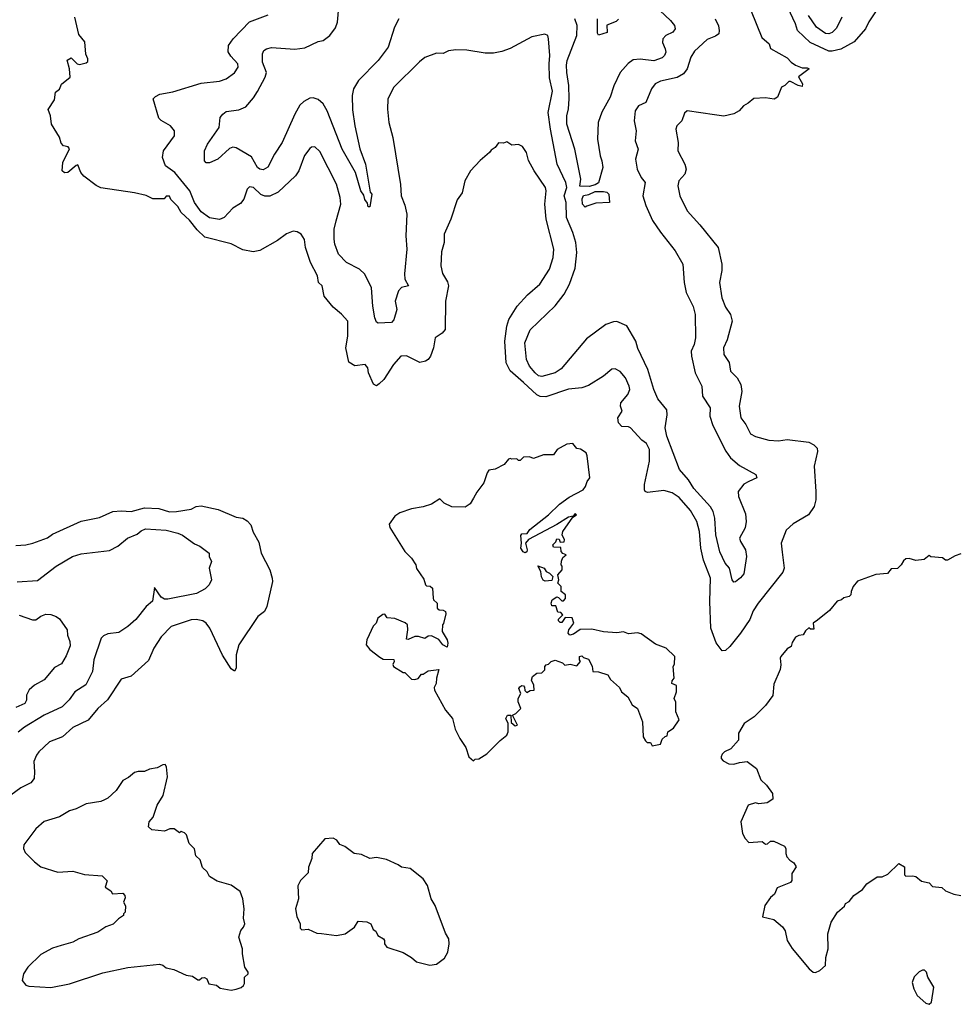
# Model space of a CAD drawing. Extents: x 1678759 to 1859541, y 384609 to 522867.
# Tile 61 of 256: x 1773818 to 1779422, y 411142 to 417040. Entities that reach past the tile are written whole.
import ezdxf

# ---------------------------------------------------------------- set-up
doc = ezdxf.new("R2010")
doc.units = 0

msp = doc.modelspace()

# ---------------------------------------------------------------- linework, layer by layer
at = {"layer": '0CON20XD'}
for points in [[(1778981.4, 417145), (1778903, 417027), (1778883.1, 416985), (1778815, 416907.3), (1778736.3, 416863.7), (1778685, 416850.8), (1778665, 416851.5), (1778552.4, 416902.4), (1778476.4, 416975), (1778465, 417015.7), (1778371.9, 417211.9)], [(1778165, 417176.7), (1778263.7, 416933.7), (1778305.8, 416895.8), (1778315, 416866.7), (1778415, 416811.2), (1778437.5, 416785), (1778465, 416767.5), (1778505, 416752.5), (1778535, 416752.5), (1778546.7, 416745), (1778483, 416697), (1778506.4, 416656.4), (1778505, 416640), (1778480, 416645), (1778435, 416670), (1778425, 416670), (1778400, 416645), (1778380, 416635), (1778357.5, 416575), (1778337, 416563), (1778285, 416572.5), (1778215, 416567.5), (1778180.7, 416539.3), (1778152.5, 416525), (1778127.5, 416495), (1778095, 416476.7), (1778035, 416462), (1777979.7, 416469.7), (1777815, 416494.2), (1777799.1, 416480.9), (1777783.9, 416435), (1777753.1, 416405), (1777746.7, 416385), (1777761.1, 416305), (1777759.5, 416255), (1777801.1, 416175), (1777808.9, 416145), (1777800.9, 416115), (1777765.5, 416075), (1777760.5, 416045), (1777772.5, 415985), (1777815.6, 415895), (1777891.7, 415811.7), (1778002.2, 415675), (1778023.1, 415575), (1778022.4, 415537.6), (1778008.5, 415465), (1778022.7, 415375), (1778045, 415318.8), (1778074.4, 415275), (1778085.6, 415235), (1778055, 415122), (1778033.3, 415075), (1778035.6, 415035), (1778067.6, 414987.6), (1778074.3, 414935), (1778114.3, 414895), (1778136.9, 414855), (1778143.4, 414813.4), (1778126.9, 414725), (1778136.5, 414655), (1778166.7, 414615), (1778195, 414560), (1778225, 414542.5), (1778305, 414522.3), (1778361.7, 414518.3), (1778415, 414526.2), (1778545, 414510), (1778574.3, 414494.3), (1778594.1, 414474.1), (1778595.8, 414454.2), (1778575.6, 414365), (1778586.7, 414215), (1778585.6, 414165), (1778575.7, 414125), (1778542.5, 414075), (1778450.3, 414019.7), (1778408.5, 413981.5), (1778378.5, 413905), (1778385, 413850), (1778395.6, 413755), (1778389.4, 413730.6), (1778240.5, 413545), (1778211.2, 413498.8), (1778191.9, 413448.1), (1778135, 413366), (1778070.8, 413285), (1778045, 413262.5), (1778025, 413260), (1777988.5, 413308.5), (1777957.7, 413395), (1777950.8, 413555), (1777954.7, 413695), (1777913.6, 413803.6), (1777897.1, 413875), (1777888.8, 413975), (1777873.8, 414033.8), (1777835, 414101.2), (1777767.3, 414177.3), (1777725, 414206.8), (1777675, 414219.6), (1777578.6, 414208.6), (1777564.5, 414214.5), (1777559.2, 414225), (1777560.5, 414255), (1777590.9, 414395), (1777589.1, 414465), (1777571.2, 414501.2), (1777545, 414520.6), (1777476.2, 414595), (1777465, 414601.2), (1777425, 414602.9), (1777404.2, 414625), (1777401.2, 414655), (1777425.8, 414695), (1777416, 414725), (1777418.6, 414745), (1777459.5, 414795), (1777471.2, 414825), (1777469.1, 414845), (1777447.1, 414895), (1777415, 414933.3), (1777385, 414947.8), (1777365, 414946.9), (1777315, 414904.2), (1777225, 414848.9), (1777185, 414835.5), (1777105, 414827.5), (1776968.1, 414781.9), (1776935, 414783.3), (1776915, 414792.7), (1776835, 414866.2), (1776756.2, 414936.2), (1776730.8, 414985), (1776722.9, 415115), (1776735.4, 415205), (1776748.2, 415245), (1776796.8, 415323.2), (1776858.3, 415391.7), (1776932.9, 415455), (1776990, 415545), (1777013.6, 415615), (1777017.7, 415665), (1776971.8, 415845), (1776963.1, 415935), (1776971.8, 416015), (1776966.5, 416035), (1776898.9, 416135), (1776865.7, 416195.7), (1776853.8, 416245), (1776829.5, 416279.5), (1776805, 416292.5), (1776765, 416287.5), (1776735, 416307.5), (1776715, 416300), (1776685, 416302.5), (1776666.4, 416273.6), (1776640.7, 416259.3), (1776632.5, 416245), (1776575, 416197.5), (1776517.5, 416135), (1776483.3, 416075), (1776467, 416003), (1776438.3, 415961.7), (1776400, 415845), (1776360.8, 415755), (1776360, 415705), (1776345, 415650), (1776339.2, 415565), (1776350.3, 415520.3), (1776379.2, 415469.2), (1776386.4, 415445), (1776368.8, 415355), (1776366.2, 415185), (1776347.3, 415162.7), (1776306.9, 415135), (1776295.7, 415075), (1776277.5, 415025), (1776263.3, 415005), (1776247.5, 414995), (1776215, 414987.5), (1776135, 415026.5), (1776101.2, 415025), (1776057.5, 414975), (1775999.2, 414885), (1775970.5, 414859.5), (1775955, 414847.5), (1775937, 414857), (1775907.5, 414925), (1775902, 414955), (1775886.7, 414975), (1775825, 414967.1), (1775788.8, 414988.8), (1775770.8, 415075), (1775782.5, 415145), (1775783.3, 415235), (1775745.9, 415275.9), (1775695, 415317.5), (1775642, 415385), (1775628.8, 415445), (1775607.5, 415465), (1775601.2, 415505), (1775560, 415585), (1775530, 415675), (1775523.9, 415723.9), (1775502.5, 415755), (1775478.8, 415768.8), (1775455, 415772.5), (1775415, 415756.7), (1775362.3, 415717.7), (1775255, 415658), (1775215, 415649.2), (1775155, 415660.8), (1775085, 415697.5), (1774927.2, 415737.2), (1774880.4, 415780.4), (1774835, 415838.9), (1774785.7, 415885), (1774765, 415922), (1774722.9, 415962.9), (1774713.9, 415983.9), (1774695, 415983.3), (1774682.5, 415967.5), (1774615, 415966.7), (1774575, 415986.7), (1774505, 416003.3), (1774302.7, 416032.7), (1774275.9, 416045.9), (1774202.3, 416102.3), (1774183.3, 416125), (1774165, 416170), (1774155, 416167.5), (1774106, 416124), (1774085, 416121.8), (1774071.2, 416135), (1774075.5, 416184.5), (1774116.1, 416266.1), (1774108.3, 416278.3), (1774080, 416285), (1774065, 416300), (1774056.7, 416336.7), (1774007.5, 416415), (1774002.5, 416465), (1773988.3, 416501.7), (1774025, 416560), (1774032.5, 416605), (1774056.1, 416623.9), (1774067, 416653), (1774120, 416695), (1774115.9, 416745.9), (1774101.7, 416798.3), (1774125, 416812.5), (1774162.5, 416775), (1774175, 416771.2), (1774215, 416781.2), (1774225, 416790), (1774226, 416806), (1774214.2, 416834.2), (1774207.6, 416907.6), (1774171.2, 416951.2), (1774147.5, 417055)], [(1775825.5, 416405), (1775855, 416266.7), (1775889.4, 416175), (1775917, 416007), (1775926.2, 415995), (1775915, 415920), (1775905, 415920), (1775901.7, 415941.7), (1775885, 415962.5), (1775878.8, 415988.8), (1775861.4, 416015), (1775829.5, 416125), (1775750, 416265), (1775659.3, 416495), (1775635, 416536.7), (1775605, 416561.5), (1775575, 416571.8), (1775555, 416569.1), (1775519.8, 416550.2), (1775495, 416527.1), (1775465.3, 416474.7), (1775390.4, 416305), (1775343.8, 416235), (1775303.8, 416156.2), (1775275, 416141.3), (1775255, 416144.7), (1775241.2, 416155), (1775205, 416218.5), (1775115, 416273.3), (1775095, 416275.7), (1775075, 416269.2), (1775004.2, 416205), (1774955, 416182.5), (1774935, 416183.3), (1774924.1, 416194.1), (1774924, 416255), (1774942, 416295), (1775012.5, 416395), (1775019.2, 416455), (1775034.2, 416475), (1775055, 416489.5), (1775129.2, 416500.8), (1775171.7, 416518.3), (1775217.9, 416572.1), (1775241.1, 416608.9), (1775287.5, 416695), (1775295.4, 416724.6), (1775271.5, 416785), (1775272, 416835), (1775280.8, 416855), (1775295, 416865.5), (1775325, 416872.7), (1775465, 416864.4), (1775525, 416872.2), (1775605, 416910), (1775635, 416915.6), (1775675.2, 416944.8), (1775709.4, 416990.6), (1775720.7, 417025), (1775728.9, 417115)], [(1777652.5, 417095), (1777716.7, 417035), (1777740, 417005), (1777744.4, 416985), (1777730, 416965), (1777687.5, 416945), (1777669.4, 416925), (1777667.1, 416902.9), (1777684.5, 416865), (1777687.1, 416845), (1777678.9, 416825), (1777665, 416811.4), (1777615.8, 416794.2), (1777535, 416804), (1777491.1, 416798.9), (1777461.7, 416778.3), (1777415, 416724.2), (1777376.6, 416643.4), (1777354.7, 416575.3), (1777304, 416486), (1777282.2, 416425), (1777278.5, 416325), (1777293.8, 416225), (1777304.6, 416194.6), (1777310, 416155), (1777285, 416063.1), (1777265, 416050), (1777229.3, 416040.7), (1777172.9, 416042.9), (1777178, 416085), (1777142.4, 416265), (1777094.4, 416414.4), (1777094.8, 416465), (1777104.7, 416505.3), (1777108.6, 416565), (1777107.1, 416645), (1777093.8, 416723.8), (1777093.2, 416766.8), (1777097.6, 416795), (1777154.7, 416945), (1777156.5, 417005), (1777143.6, 417045)], [(1777983.1, 417045), (1778002.8, 417002.8), (1778008.1, 416975), (1778004.5, 416955.5), (1777985, 416941.1), (1777935, 416920.9), (1777859.3, 416850.7), (1777838.5, 416815), (1777815.4, 416745), (1777794.2, 416715.8), (1777755, 416693.1), (1777655, 416672.5), (1777623.7, 416656.3), (1777601.1, 416625), (1777568, 416545), (1777525, 416524.4), (1777503.6, 416495), (1777498.1, 416435), (1777509.2, 416375), (1777503.3, 416315), (1777521.4, 416265), (1777505.5, 416205), (1777515.6, 416145), (1777540.6, 416095), (1777564.3, 416065), (1777550, 415985), (1777567.8, 415927.8), (1777608.1, 415838.1), (1777655, 415767.1), (1777744.3, 415655), (1777790, 415575), (1777797.1, 415465), (1777810.4, 415405), (1777851.5, 415321.5), (1777862.7, 415275), (1777864.6, 415135), (1777856.8, 415095), (1777840.4, 415055), (1777841.1, 415025), (1777863.6, 414925), (1777902.5, 414845), (1777907.8, 414785), (1777952.5, 414715), (1777951.1, 414665), (1777969.4, 414609.4), (1778046.2, 414455), (1778075, 414415.6), (1778129.1, 414369.1), (1778227.5, 414315), (1778232.5, 414295), (1778185.6, 414274.4), (1778155, 414257.1), (1778120.8, 414215), (1778122.9, 414185), (1778165, 414080), (1778168.9, 414035), (1778163.6, 413996.4), (1778130, 413935), (1778135.6, 413915), (1778165.5, 413865), (1778170, 413825), (1778155, 413720), (1778135, 413696), (1778105, 413672), (1778095, 413671.2), (1778086, 413685), (1778070, 413755), (1778043.5, 413785), (1778011.7, 413851.7), (1777986.7, 413955), (1777982.1, 414055), (1777971.9, 414095), (1777955, 414122.3), (1777855, 414232.3), (1777823.5, 414283.5), (1777769.4, 414345), (1777694, 414545), (1777683.6, 414595), (1777696.2, 414673.8), (1777693.6, 414703.6), (1777639.1, 414769.1), (1777615.3, 414825.3), (1777579.6, 414945), (1777520.6, 415070.6), (1777508.5, 415115), (1777455, 415206.4), (1777395, 415231.6), (1777375, 415230.9), (1777328.6, 415215), (1777212.2, 415127.8), (1777061.4, 414948.6), (1777024.3, 414925), (1776945, 414902.4), (1776925, 414907.8), (1776904.8, 414924.8), (1776871.2, 414965), (1776854.1, 415005), (1776843.5, 415105), (1776875, 415182.2), (1777025, 415325.6), (1777078.9, 415395), (1777110.9, 415455), (1777145, 415551.2), (1777155.3, 415645), (1777148.7, 415705), (1777131.3, 415765), (1777091.8, 415855), (1777090.8, 415945), (1777079, 415985), (1777093.8, 416035), (1777089.5, 416065), (1777036.8, 416175), (1776997.8, 416385), (1776983.9, 416485), (1777008.1, 416611.9), (1776990.8, 416690.8), (1776989.6, 416775), (1776992.5, 416825), (1776985.7, 416925.7), (1776980, 416945), (1776963.9, 416953.9), (1776885, 416937.1), (1776755, 416866.7), (1776705, 416849.4), (1776655, 416838.6), (1776605, 416838.9), (1776495, 416857.5), (1776430.5, 416859.5), (1776385, 416852.5), (1776355, 416836.7), (1776315, 416840), (1776245, 416813.8), (1776211.7, 416788.3), (1776058.6, 416635), (1776023.1, 416565), (1776020.6, 416505), (1776028.9, 416425), (1776053.3, 416335), (1776097.9, 416052.1), (1776101.5, 415985), (1776125, 415930), (1776136.7, 415875), (1776130, 415745), (1776136.4, 415665), (1776121.7, 415518.3), (1776125.4, 415485), (1776146.7, 415445), (1776105, 415436.2), (1776086.5, 415415), (1776067.5, 415355), (1776076, 415305), (1776058, 415242), (1776045, 415226.2), (1775965, 415222.9), (1775955, 415229.2), (1775945, 415253.3), (1775933.4, 415325), (1775924.8, 415434.8), (1775885.3, 415515.3), (1775852.9, 415545), (1775774.5, 415585), (1775726.9, 415635), (1775704.7, 415695), (1775700.7, 415725), (1775701.6, 415785), (1775713.8, 415835), (1775740.8, 415935), (1775737.3, 415975), (1775715.3, 416055.3), (1775615, 416250.8), (1775585, 416279.2), (1775565, 416276), (1775555, 416268), (1775524, 416226), (1775490, 416135), (1775469.4, 416105), (1775365, 416007.1), (1775315, 415982.9), (1775285, 415982.1), (1775262.5, 415992.5), (1775218, 416035), (1775195, 416038), (1775180, 416025), (1775160, 415965), (1775140.9, 415939.1), (1775095, 415911.9), (1775041.9, 415855), (1775015, 415842.5), (1774955, 415853.3), (1774905, 415888.6), (1774864.8, 415944.8), (1774837.4, 416015), (1774765, 416103.6), (1774746.2, 416125), (1774691.2, 416165), (1774672.3, 416215), (1774679.6, 416255), (1774744.6, 416345), (1774744.6, 416375), (1774720.9, 416405), (1774665, 416436.5), (1774650.9, 416450.9), (1774616, 416565), (1774630, 416580), (1774656.4, 416593.6), (1774735, 416608.5), (1774905, 416660.5), (1775015, 416671.8), (1775054.6, 416685.4), (1775105, 416721.4), (1775126.9, 416755), (1775124.2, 416775), (1775081.7, 416821.7), (1775067, 416847), (1775068.6, 416885), (1775096.9, 416925), (1775195, 417026.5), (1775305, 417069.5)], [(1776087.5, 417045), (1776062.7, 416995), (1776024.4, 416875), (1775965.2, 416794.8), (1775847.8, 416675), (1775816.4, 416625), (1775808.5, 416585), (1775810.9, 416500.9), (1775825.5, 416405)], [(1777405, 417043.3), (1777391.2, 417028.8), (1777333.6, 417006.4), (1777336.4, 416963.6), (1777285, 416947.5), (1777279.3, 416959.3), (1777277.5, 417045)], [(1778741.5, 417055), (1778710.1, 416989.9), (1778685, 416963.9), (1778665, 416955.9), (1778645, 416957.6), (1778591.2, 416995), (1778543.3, 417065)], [(1777205, 415917.5), (1777188.8, 415935), (1777186.1, 415966.1), (1777195, 415986.5), (1777226.9, 415993.1), (1777265, 416011.1), (1777315, 416011.8), (1777335, 416006.1), (1777346.2, 415995), (1777350, 415945), (1777268.3, 415941.7), (1777215, 415922.5), (1777205, 415917.5)], [(1776535, 412600), (1776545, 412610), (1776567, 412613), (1776616.4, 412643.6), (1776695, 412722.5), (1776736.2, 412753.8), (1776743.3, 412775), (1776743.3, 412825), (1776730, 412855), (1776740, 412875), (1776760, 412875), (1776760.7, 412830.7), (1776785, 412810), (1776800, 412815), (1776770, 412875), (1776790, 412885), (1776820, 412915), (1776803.3, 412955), (1776803.3, 412975), (1776820, 413005), (1776807.5, 413035), (1776812.5, 413045), (1776825, 413052.5), (1776835, 413050), (1776841.7, 413041.7), (1776843, 413023), (1776855, 413010), (1776875, 413022.5), (1776900, 413025), (1776897.5, 413055), (1776883.3, 413083.3), (1776890, 413105), (1776915, 413126.7), (1776945, 413127.5), (1776962.5, 413145), (1776962.5, 413165), (1776970, 413175), (1776985, 413180), (1777000, 413195), (1777025, 413203.3), (1777068.3, 413188.3), (1777083, 413173), (1777115, 413180), (1777155, 413170), (1777177.5, 413195), (1777170, 413205), (1777170, 413225), (1777185, 413230), (1777195, 413220), (1777225, 413210), (1777247, 413167), (1777250, 413135), (1777285, 413133.3), (1777340, 413115), (1777357, 413087), (1777409.3, 413039.3), (1777422.5, 413015), (1777460, 412985), (1777487, 412937), (1777517.5, 412915), (1777547.5, 412835), (1777552.5, 412745), (1777565, 412720), (1777575, 412710), (1777595, 412710), (1777605, 412690), (1777655, 412700), (1777665, 412730), (1777683, 412747), (1777695, 412750), (1777700, 412775), (1777733, 412797), (1777766.7, 412846.7), (1777747.5, 412895), (1777747, 412953), (1777737.5, 412975), (1777752.5, 413015), (1777751.7, 413051.7), (1777723.3, 413065), (1777725, 413080), (1777737.5, 413095), (1777732.5, 413165), (1777739.3, 413180.7), (1777742.5, 413225), (1777690, 413275), (1777625, 413300), (1777540.7, 413360.7), (1777518.3, 413368.3), (1777465, 413362.5), (1777435, 413372.5), (1777395, 413367.5), (1777315, 413372.5), (1777245, 413390), (1777175, 413386.7), (1777135, 413360), (1777113, 413353), (1777102.5, 413365), (1777107.5, 413385), (1777137.5, 413425), (1777126.4, 413456.4), (1777085, 413460), (1777065, 413430), (1777055, 413430), (1777045, 413440), (1777045, 413450), (1777070, 413475), (1777058.3, 413488.3), (1777041.7, 413491.7), (1777028.3, 413528.3), (1777005, 413530), (1777000, 413545), (1777007.5, 413565), (1777035, 413582.5), (1777045, 413580), (1777065, 413560), (1777075, 413560), (1777086.4, 413573.6), (1777087.5, 413595), (1777060, 413615), (1777060, 413645), (1777040, 413665), (1777046.7, 413685), (1777040, 413715), (1777067.5, 413745), (1777067, 413767), (1777060, 413775), (1777063, 413797), (1777071.7, 413818.3), (1777090, 413835), (1777071.7, 413841.7), (1777060, 413855), (1777058.3, 413878.3), (1777015, 413880), (1777010, 413895), (1777028.3, 413911.7), (1777035, 413930), (1777048.3, 413928.3), (1777055, 413910), (1777078.3, 413911.7), (1777080, 413925), (1777067.5, 413955), (1777070, 413975), (1777130, 414060), (1777152.5, 414075), (1777145, 414082.5), (1777133, 414067), (1777105, 414060.8), (1777034.6, 414015.4), (1776865, 413926.7), (1776846.2, 413905), (1776858, 413865), (1776855, 413852.5), (1776845, 413846.7), (1776832.3, 413852.3), (1776818.8, 413875), (1776823.8, 413905), (1776820, 413950), (1776825, 413960), (1776857.5, 413962.5), (1776873.6, 413986.4), (1776985, 414074.4), (1777051.5, 414138.5), (1777109.1, 414180.9), (1777192.5, 414225), (1777205.9, 414244.1), (1777216.4, 414273.6), (1777233.3, 414296.7), (1777217, 414427), (1777210, 414445), (1777177, 414467), (1777155, 414472.5), (1777131.7, 414501.7), (1777095, 414497.5), (1777053.9, 414476.1), (1777037.5, 414465), (1777015, 414433.8), (1776955, 414433.3), (1776895, 414412.5), (1776871.7, 414421.7), (1776835, 414420), (1776815, 414400), (1776805, 414400), (1776795, 414410), (1776765, 414407.5), (1776755, 414412.5), (1776745, 414407.5), (1776720, 414375), (1776665, 414348.8), (1776628.3, 414341.7), (1776616.7, 414325), (1776597.5, 414265), (1776555, 414210), (1776536.4, 414173.6), (1776515, 414140), (1776485, 414120), (1776405, 414122.5), (1776360, 414145), (1776335, 414170), (1776285, 414137.5), (1776235, 414121.2), (1776165, 414111.2), (1776095, 414086.7), (1776064.1, 414065.9), (1776031.1, 414018.9), (1776035, 413998.8), (1776124, 413854), (1776164.4, 413814.4), (1776190, 413775), (1776195, 413752.5), (1776238.8, 413688.8), (1776248.8, 413655), (1776255, 413648.8), (1776277, 413647), (1776290, 413635), (1776293.8, 413575), (1776296.7, 413565), (1776318.8, 413545), (1776317.5, 413515), (1776330, 413505), (1776355, 413503.3), (1776367.5, 413495), (1776369.3, 413480.7), (1776357, 413423), (1776350, 413415), (1776347.5, 413375), (1776377.5, 413325), (1776382.5, 413305), (1776378.3, 413281.7), (1776352.5, 413295), (1776328.3, 413328.3), (1776285, 413350), (1776265, 413346.7), (1776245, 413333.3), (1776206.1, 413346.1), (1776185, 413346.2), (1776145, 413327.5), (1776135, 413330), (1776142.5, 413385), (1776140, 413415), (1776127, 413427), (1776065, 413452.5), (1776018.3, 413458.3), (1776005, 413480), (1775991.7, 413478.3), (1775962.5, 413455), (1775952.5, 413425), (1775935, 413407.5), (1775910, 413355), (1775897.5, 413325), (1775893.8, 413295), (1775915, 413266.7), (1775975, 413222.5), (1775995, 413210), (1776058.3, 413208.3), (1776060, 413195), (1776052.5, 413177.5), (1776057.5, 413165), (1776115, 413130), (1776125, 413130), (1776165, 413090), (1776185, 413087.5), (1776205, 413093.3), (1776225, 413120), (1776235, 413120), (1776265, 413140), (1776328.3, 413148.3), (1776313.6, 413096.4), (1776312.5, 413065), (1776300.7, 413039.3), (1776302.5, 413025), (1776367.5, 412905), (1776410, 412855), (1776425, 412790), (1776453.9, 412733.9), (1776490.7, 412680.7), (1776507.5, 412625), (1776535, 412600)], [(1773795, 413890), (1773855, 413894.3), (1773896.4, 413903.6), (1773985, 413937.1), (1774015, 413957.5), (1774185, 414035.6), (1774295, 414058.6), (1774375, 414093.5), (1774425, 414097.8), (1774485, 414093.3), (1774564.2, 414115.8), (1774651.7, 414111.7), (1774715, 414092.9), (1774756.2, 414093.8), (1774845, 414108.5), (1774875, 414123.3), (1774905, 414128.9), (1775005.5, 414105.5), (1775115, 414060.6), (1775155, 414054), (1775179.1, 414039.1), (1775202, 414015), (1775215, 413970), (1775250.9, 413910.9), (1775263.2, 413845), (1775315.8, 413745.8), (1775330.4, 413695), (1775330.9, 413675), (1775298.1, 413525), (1775284.3, 413495), (1775244.4, 413465), (1775129.4, 413295), (1775114.4, 413235), (1775114, 413156), (1775105, 413137.5), (1775085, 413152), (1775033.1, 413233.1), (1774956.4, 413395), (1774934.7, 413424.7), (1774915, 413439.4), (1774875, 413447.5), (1774845.4, 413444.6), (1774725.4, 413404.6), (1774665, 413344), (1774621.4, 413275), (1774588.3, 413201.7), (1774485, 413108), (1774425, 413089.2), (1774342.9, 412967.1), (1774285.6, 412915), (1774226.9, 412845), (1774135, 412800.9), (1774074, 412745), (1773996, 412714), (1773933.1, 412655), (1773917.5, 412635), (1773903.1, 412596.9), (1773905.6, 412534.4), (1773904.4, 412495), (1773885, 412469.4), (1773825, 412438.6), (1773705, 412351.1)], [(1773802.1, 413672.1), (1773925, 413681.8), (1774035, 413766.5), (1774134.7, 413825.3), (1774185, 413840), (1774355, 413860), (1774405, 413886), (1774463.8, 413935), (1774522.1, 413957.9), (1774545, 413978.6), (1774570.3, 413989.7), (1774695, 413983.3), (1774765, 413965.3), (1774792.8, 413952.8), (1774865, 413900), (1774897.1, 413887.1), (1774952.5, 413845), (1774953.3, 413825), (1774966.7, 413795), (1774953.3, 413755), (1774966.7, 413685), (1774952.5, 413655), (1774928.3, 413631.7), (1774876.3, 413603.7), (1774705, 413569.3), (1774685, 413570), (1774665, 413580.5), (1774625, 413640), (1774612.5, 413557.5), (1774575, 413524.3), (1774512.8, 413447.2), (1774465.3, 413404.7), (1774410.6, 413369.4), (1774345, 413362.5), (1774320, 413350), (1774305.7, 413335), (1774261.8, 413205), (1774253.9, 413136.1), (1774214.2, 413055.8), (1774146.9, 413015), (1774113.7, 412966.3), (1774071.5, 412925), (1773965, 412873.8), (1773846.9, 412803.1), (1773808, 412772)], [(1779455, 413840), (1779420.5, 413829.5), (1779375, 413803.3), (1779363, 413803), (1779345, 413817.5), (1779275, 413822.5), (1779265, 413830), (1779235, 413807.5), (1779185, 413800), (1779145, 413813.3), (1779125, 413810), (1779110.5, 413799.5), (1779097.5, 413775), (1779076.4, 413753.6), (1779038.3, 413751.7), (1779015, 413723.3), (1778945, 413716.7), (1778835, 413677.5), (1778810, 413645), (1778797.5, 413615), (1778796.2, 413595), (1778786.7, 413585), (1778753, 413577), (1778740, 413565), (1778715, 413557.5), (1778668.3, 413501.7), (1778596.7, 413443.3), (1778570, 413425), (1778575, 413390), (1778555, 413390), (1778545, 413397.5), (1778525, 413380), (1778510, 413355), (1778485, 413352.5), (1778465, 413342.5), (1778445, 413310), (1778437.5, 413285), (1778415, 413272.5), (1778377.5, 413225), (1778372.5, 413215), (1778376.7, 413175), (1778371.7, 413148.3), (1778335, 413060), (1778328.3, 412991.7), (1778285, 412932.5), (1778215.9, 412864.1), (1778156.1, 412823.9), (1778123.3, 412766.7), (1778122.5, 412725), (1778076.4, 412673.6), (1778040, 412655), (1778025, 412640), (1778020, 412625), (1778020, 412615), (1778031.7, 412601.7), (1778065, 412582.5), (1778095, 412580), (1778128.3, 412591.7), (1778175, 412597.5), (1778230, 412555), (1778256.4, 412486.4), (1778290, 412455), (1778326.2, 412405), (1778328.3, 412371.7), (1778295, 412350), (1778245, 412342.5), (1778225, 412350), (1778180, 412335), (1778137.5, 412235), (1778147.5, 412165), (1778162.5, 412135), (1778185, 412112.5), (1778265, 412117.5), (1778285, 412102.5), (1778297, 412103), (1778315, 412120), (1778335, 412120), (1778399.3, 412089.3), (1778406.7, 412075), (1778407.5, 412045), (1778412.5, 412025), (1778430, 412005), (1778455, 411990), (1778467.5, 411965), (1778442.5, 411925), (1778442.5, 411885), (1778435, 411872.5), (1778355, 411840), (1778338.3, 411801.7), (1778315, 411782.5), (1778280, 411735), (1778267, 411667), (1778335, 411650.6), (1778386.7, 411606.7), (1778401.6, 411581.6), (1778414.5, 411524.5), (1778445, 411477.5), (1778545.7, 411355), (1778571.2, 411335), (1778585, 411333.1)], [(1776965, 413677.5), (1776953.3, 413683.3), (1776943, 413703), (1776940, 413735), (1776921.7, 413768.3), (1776960, 413755), (1776970, 413735), (1776990, 413725), (1777010, 413705), (1777005, 413680), (1776965, 413677.5)], [(1773815, 413474.3), (1773895, 413446.2), (1773915, 413446.2), (1773945, 413468), (1773975, 413479.2), (1774005, 413477.5), (1774035, 413466.2), (1774055, 413451.8), (1774102.5, 413385), (1774103.7, 413353.7), (1774118.5, 413315), (1774119.5, 413290.5), (1774095, 413228.8), (1774067.5, 413182.5), (1774025, 413159.5), (1773965, 413085.6), (1773906.2, 413055), (1773875, 413026.2), (1773858.1, 412995), (1773858.1, 412965), (1773849.2, 412945), (1773795, 412920.4)], [(1775085, 411226.7), (1775115, 411233.3), (1775145, 411242.5), (1775157.5, 411255), (1775163.6, 411266.4), (1775164, 411306), (1775186.2, 411325), (1775186.2, 411335), (1775166.7, 411365), (1775151.2, 411445), (1775151.2, 411475), (1775130, 411545), (1775141.2, 411585), (1775158.8, 411605), (1775166.2, 411625), (1775158.3, 411658.3), (1775161.2, 411715), (1775153.6, 411773.6), (1775138.3, 411818.3), (1775085, 411856.7), (1775000.5, 411880.5), (1774955, 411907.5), (1774940, 411935), (1774911.7, 411961.7), (1774898.3, 412008.3), (1774871.7, 412031.7), (1774863.9, 412073.9), (1774832.5, 412105), (1774817, 412157), (1774805, 412170), (1774785, 412177.5), (1774775, 412170), (1774743, 412193), (1774717, 412193), (1774685, 412180), (1774608.3, 412188.3), (1774590, 412205), (1774592.5, 412235), (1774617, 412263), (1774640, 412335), (1774676.4, 412393.6), (1774703.3, 412505), (1774697.5, 412565), (1774688.3, 412578.3), (1774675, 412577.5), (1774641.7, 412558.3), (1774595, 412550), (1774565, 412537.5), (1774527, 412537), (1774505, 412530), (1774469.2, 412500.8), (1774435, 412483.3), (1774416.2, 412453.8), (1774395, 412422.5), (1774345, 412376.7), (1774325, 412366.7), (1774303, 412357), (1774215, 412343.3), (1774156.6, 412313.4), (1774115, 412301.4), (1774055, 412265.6), (1773965, 412237.1), (1773915, 412194), (1773842.7, 412097.3), (1773840, 412075), (1773850.9, 412050.9), (1773905.6, 411995.6), (1773945, 411966.2), (1774045, 411933.8), (1774135, 411940), (1774205, 411920), (1774311.7, 411911.7), (1774341.7, 411881.7), (1774330, 411845), (1774363, 411823), (1774372.5, 411805), (1774435, 411807.5), (1774447.5, 411795), (1774449.3, 411780.7), (1774440, 411755), (1774451.7, 411731.7), (1774450, 411695), (1774440, 411685), (1774440, 411675), (1774410, 411655), (1774378.3, 411621.7), (1774334.1, 411605.9), (1774285.8, 411574.2), (1774172.5, 411535), (1774135.8, 411514.2), (1774065, 411494), (1774015, 411478), (1773945, 411441.2), (1773866.7, 411365), (1773840, 411325), (1773832.5, 411285), (1773855, 411257.5), (1773871.7, 411251.7), (1774005, 411242.5), (1774115, 411265.8), (1774315, 411332), (1774465, 411363.8), (1774655, 411383.3), (1774675, 411377.5), (1774695, 411360), (1774741.7, 411351.7), (1774815, 411317.5), (1774851.7, 411311.7), (1774885, 411290), (1774895, 411290), (1774908.3, 411301.7), (1774925, 411302.5), (1774937.5, 411295), (1774950, 411265), (1774996.4, 411256.4), (1775018.3, 411238.3), (1775085, 411226.7)], [(1776275, 411376.2), (1776315, 411383.3), (1776362, 411418), (1776381.2, 411455), (1776389.2, 411505), (1776387.5, 411535), (1776368.3, 411568.3), (1776306.2, 411735), (1776281.2, 411775), (1776260, 411855), (1776233.3, 411895), (1776155.9, 411955.9), (1776105, 411964), (1776085, 411978.8), (1776015, 412010), (1775955, 412021.2), (1775915, 412016.2), (1775865, 412040), (1775820, 412045), (1775765, 412087.5), (1775735, 412100), (1775717.5, 412125), (1775695, 412136.7), (1775645, 412133.3), (1775570, 412045), (1775566.7, 412015), (1775547, 411963), (1775545, 411930), (1775500, 411885), (1775483, 411853), (1775487.5, 411775), (1775468.8, 411715), (1775478.3, 411668.3), (1775497.5, 411625), (1775498.3, 411598.3), (1775508.3, 411588.3), (1775545, 411592.5), (1775598.3, 411568.3), (1775625, 411566.7), (1775715, 411553.8), (1775766.1, 411563.9), (1775822.5, 411605), (1775845, 411640), (1775897, 411637), (1775920, 411625), (1775935, 411590), (1775950, 411580), (1775963.3, 411555), (1775996.7, 411535), (1776003.3, 411525), (1776002.5, 411505), (1776017.5, 411485), (1776115, 411452), (1776165, 411423.8), (1776195, 411396.7), (1776275, 411376.2)], [(1778585, 411333.1), (1778610, 411345), (1778643.3, 411375), (1778646.4, 411423.6), (1778660, 411475), (1778658.8, 411565), (1778678.8, 411635), (1778716.7, 411695), (1778758.8, 411731.2), (1778764, 411746), (1778785, 411757.5), (1778813.3, 411795), (1778865, 411830), (1778892.5, 411865), (1778954.1, 411905.9), (1778983, 411907), (1779018.3, 411921.7), (1779083.6, 411986.4), (1779117.5, 411965), (1779118.3, 411918.3), (1779125, 411910), (1779165, 411912.5), (1779185, 411907.5), (1779219.3, 411879.3), (1779265, 411870), (1779285, 411847.5), (1779341.7, 411841.7), (1779363, 411823), (1779413, 411803), (1779455, 411793.3)], [(1779265, 411142.5), (1779280, 411155), (1779293.3, 411245), (1779257.5, 411305), (1779250, 411335), (1779237, 411347), (1779225, 411347.5), (1779205, 411337.5), (1779175, 411307.5), (1779163.6, 411273.6), (1779172.5, 411235), (1779192.5, 411195), (1779245, 411150), (1779265, 411142.5)]]:
    msp.add_lwpolyline(points, dxfattribs=at)

doc.saveas('drawing.dxf')
